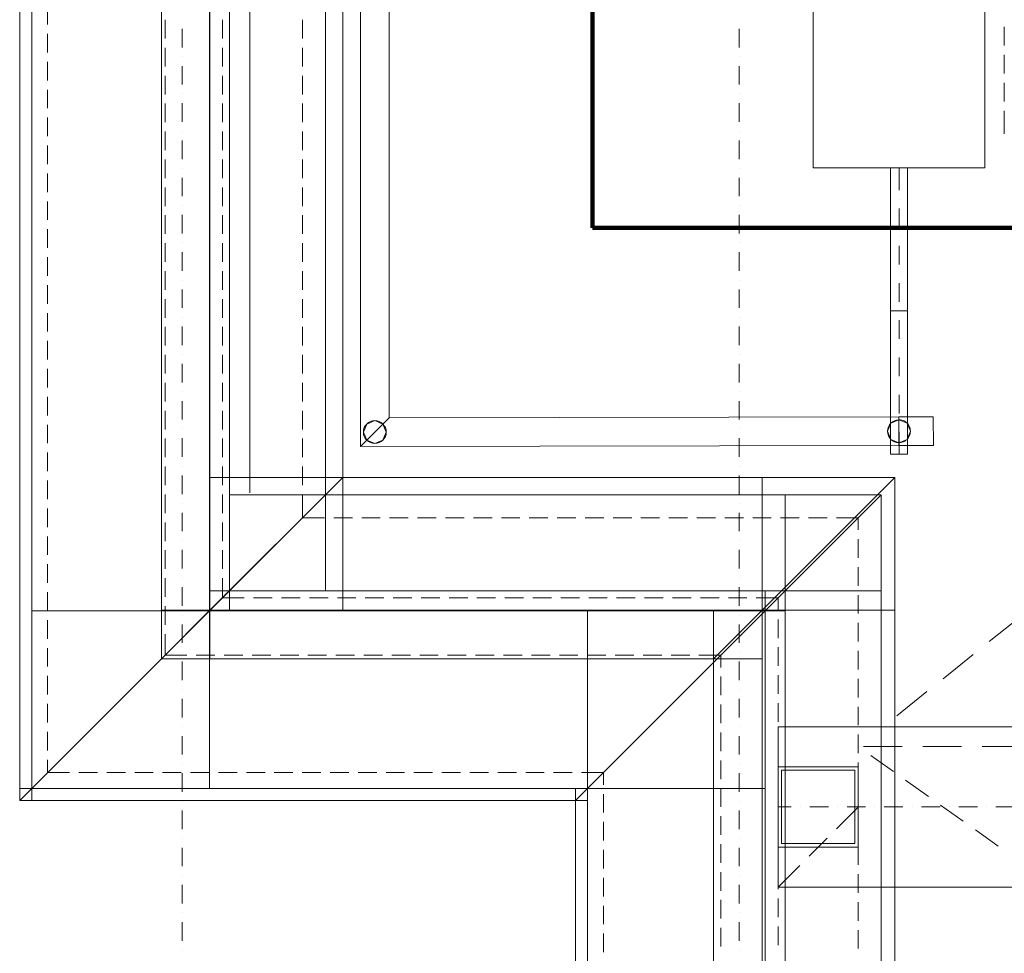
# Model space of a CAD drawing. Header units: metres. Extents: x -2 to 117, y -1 to 84.
# Tile 23 of 186: x 1.27 to 4.71, y 32.73 to 35.99. Entities that reach past the tile are written whole.
import ezdxf

# ---------------------------------------------------------------- set-up
doc = ezdxf.new("R2010")
doc.units = ezdxf.units.M
for name, color, linetype in [('ITB_ELT_Blitzschutz', 5, 'Continuous'), ('KFP_Achsenraster', 7, 'Continuous'), ('KFP_Dach', 7, 'Continuous'), ('KFP_Wand Aussen', 7, 'Continuous'), ('Neubau_KFP_Attikaabdeckung-Neu', 7, 'Continuous'), ('Neubau_KFP_Dach', 7, 'Continuous'), ('Neubau_KFP_Geländer', 7, 'Continuous'), ('Neubau_KFP_Möblierung', 7, 'Continuous'), ('Neubau_KFP_Stahlbau', 7, 'Continuous')]:
    doc.layers.add(name, color=color, linetype=linetype)

# ---------------------------------------------------------------- blocks, each defined once
blk = doc.blocks.new('ITB_1002-ID-43-8-11635-220')
at = {"layer": 'KFP_Achsenraster', "color": 251, "lineweight": 5, "true_color": 0x5a5d5a}
for p, q in [((-63.326, -25.0364), (-63.326, -25.1014)), ((-61.3826, -25.0364), (-61.3826, -25.1014)), ((-63.326, -25.1339), (-63.326, -25.1339)), ((-61.3826, -25.1339), (-61.3826, -25.1339)), ((-63.326, -25.1664), (-63.326, -25.2314)), ((-61.3826, -25.1664), (-61.3826, -25.2314)), ((-63.326, -25.2639), (-63.326, -25.2639)), ((-61.3826, -25.2639), (-61.3826, -25.2639)), ((-63.326, -25.2964), (-63.326, -25.3614)), ((-61.3826, -25.2964), (-61.3826, -25.3614)), ((-63.326, -25.3939), (-63.326, -25.3939)), ((-61.3826, -25.3939), (-61.3826, -25.3939)), ((-63.326, -25.4264), (-63.326, -25.4914)), ((-61.3826, -25.4264), (-61.3826, -25.4914)), ((-63.326, -25.5239), (-63.326, -25.5239)), ((-61.3826, -25.5239), (-61.3826, -25.5239)), ((-63.326, -25.5564), (-63.326, -25.6214)), ((-61.3826, -25.5564), (-61.3826, -25.6214)), ((-63.326, -25.6539), (-63.326, -25.6539)), ((-61.3826, -25.6539), (-61.3826, -25.6539)), ((-63.326, -25.6864), (-63.326, -25.7514)), ((-61.3826, -25.6864), (-61.3826, -25.7514)), ((-63.326, -25.7839), (-63.326, -25.7839)), ((-61.3826, -25.7839), (-61.3826, -25.7839)), ((-63.326, -25.8164), (-63.326, -25.8814)), ((-61.3826, -25.8164), (-61.3826, -25.8814)), ((-63.326, -25.9139), (-63.326, -25.9139)), ((-61.3826, -25.9139), (-61.3826, -25.9139)), ((-63.326, -25.9464), (-63.326, -26.0114)), ((-61.3826, -25.9464), (-61.3826, -26.0114)), ((-63.326, -26.0439), (-63.326, -26.0439)), ((-61.3826, -26.0439), (-61.3826, -26.0439)), ((-63.326, -26.0764), (-63.326, -26.1414)), ((-61.3826, -26.0764), (-61.3826, -26.1414)), ((-63.326, -26.1739), (-63.326, -26.1739)), ((-61.3826, -26.1739), (-61.3826, -26.1739)), ((-63.326, -26.2064), (-63.326, -26.2714)), ((-61.3826, -26.2064), (-61.3826, -26.2714)), ((-63.326, -26.3039), (-63.326, -26.3039)), ((-61.3826, -26.3039), (-61.3826, -26.3039)), ((-63.326, -26.3364), (-63.326, -26.4014)), ((-61.3826, -26.3364), (-61.3826, -26.4014)), ((-63.326, -26.4339), (-63.326, -26.4339)), ((-63.326, -26.4664), (-63.326, -26.5314)), ((-61.3826, -26.4339), (-61.3826, -26.4339)), ((-61.3826, -26.4664), (-61.3826, -26.5314)), ((-63.326, -26.5639), (-63.326, -26.5639)), ((-61.3826, -26.5639), (-61.3826, -26.5639)), ((-63.326, -26.5964), (-63.326, -26.6614)), ((-61.3826, -26.5964), (-61.3826, -26.6614)), ((-63.326, -26.6939), (-63.326, -26.6939)), ((-61.3826, -26.6939), (-61.3826, -26.6939)), ((-63.326, -26.7264), (-63.326, -26.7914)), ((-61.3826, -26.7264), (-61.3826, -26.7914)), ((-63.326, -26.8239), (-63.326, -26.8239)), ((-61.3826, -26.8239), (-61.3826, -26.8239)), ((-63.326, -26.8564), (-63.326, -26.9214)), ((-61.3826, -26.8564), (-61.3826, -26.9214)), ((-63.326, -26.9539), (-63.326, -26.9539)), ((-61.3826, -26.9539), (-61.3826, -26.9539)), ((-63.326, -26.9864), (-63.326, -27.0514)), ((-61.3826, -26.9864), (-61.3826, -27.0514)), ((-63.326, -27.0839), (-63.326, -27.0839)), ((-61.3826, -27.0839), (-61.3826, -27.0839)), ((-63.326, -27.1164), (-63.326, -27.1814)), ((-61.3826, -27.1164), (-61.3826, -27.1814)), ((-63.326, -27.2139), (-63.326, -27.2139)), ((-61.3826, -27.2139), (-61.3826, -27.2139)), ((-63.326, -27.2464), (-63.326, -27.3114)), ((-61.3826, -27.2464), (-61.3826, -27.3114)), ((-63.326, -27.3439), (-63.326, -27.3439)), ((-61.3826, -27.3439), (-61.3826, -27.3439)), ((-63.326, -27.3764), (-63.326, -27.4414)), ((-61.3826, -27.3764), (-61.3826, -27.4414)), ((-63.326, -27.4739), (-63.326, -27.4739)), ((-61.3826, -27.4739), (-61.3826, -27.4739)), ((-63.326, -27.5064), (-63.326, -27.5714)), ((-61.3826, -27.5064), (-61.3826, -27.5714)), ((-63.326, -27.6039), (-63.326, -27.6039)), ((-61.3826, -27.6039), (-61.3826, -27.6039)), ((-63.326, -27.6364), (-63.326, -27.7014)), ((-61.3826, -27.6364), (-61.3826, -27.7014)), ((-63.326, -27.7339), (-63.326, -27.7339)), ((-61.3826, -27.7339), (-61.3826, -27.7339)), ((-63.326, -27.7664), (-63.326, -27.8314)), ((-61.3826, -27.7664), (-61.3826, -27.8314)), ((-63.326, -27.8639), (-63.326, -27.8639)), ((-61.3826, -27.8639), (-61.3826, -27.8639)), ((-63.326, -27.8964), (-63.326, -27.9614)), ((-61.3826, -27.8964), (-61.3826, -27.9614)), ((-63.326, -27.9939), (-63.326, -27.9939)), ((-61.3826, -27.9939), (-61.3826, -27.9939)), ((-63.326, -28.0264), (-63.326, -28.0914)), ((-61.3826, -28.0264), (-61.3826, -28.0914)), ((-63.326, -28.1239), (-63.326, -28.1239)), ((-61.3826, -28.1239), (-61.3826, -28.1239)), ((-63.326, -28.1564), (-63.326, -28.2214)), ((-61.3826, -28.1564), (-61.3826, -28.2214)), ((-63.326, -28.2539), (-63.326, -28.2539)), ((-61.3826, -28.2539), (-61.3826, -28.2539))]:
    blk.add_line(p, q, dxfattribs=at)
at = {"layer": 'KFP_Dach', "color": 251, "lineweight": 5, "true_color": 0x5a5d5a}
for p, q in [((-60.5087, -27.1768), (-60.4033, -27.0924)), ((-60.5087, -27.1768), (-60.5087, -27.1768)), ((-60.6702, -27.3063), (-60.5648, -27.2218)), ((-60.5648, -27.2218), (-60.5648, -27.2218)), ((-60.5648, -27.2218), (-60.5648, -27.2218)), ((-60.5648, -27.2218), (-60.5648, -27.2218)), ((-60.5648, -27.2218), (-60.5648, -27.2218)), ((-60.6702, -27.3063), (-60.6702, -27.3063)), ((-60.8317, -27.4358), (-60.7264, -27.3513)), ((-60.7264, -27.3513), (-60.7264, -27.3513)), ((-60.7264, -27.3513), (-60.7264, -27.3513)), ((-60.7264, -27.3513), (-60.7264, -27.3513)), ((-60.7264, -27.3513), (-60.7264, -27.3513)), ((-60.8317, -27.4358), (-60.8317, -27.4358)), ((-60.9661, -27.5435), (-60.9661, -27.5435)), ((-60.9661, -27.5435), (-60.9661, -27.5435)), ((-60.9661, -27.5435), (-60.9661, -27.5435)), ((-60.9661, -27.5435), (-60.9661, -27.5435)), ((-60.9661, -27.5435), (-60.9661, -27.5435)), ((-60.8132, -27.5435), (-60.9482, -27.5435)), ((-60.9482, -27.5435), (-60.9482, -27.5435)), ((-60.8132, -27.5435), (-60.8132, -27.5435)), ((-60.6062, -27.5435), (-60.7412, -27.5435)), ((-60.7412, -27.5435), (-60.7412, -27.5435)), ((-60.7412, -27.5435), (-60.7412, -27.5435)), ((-60.7412, -27.5435), (-60.7412, -27.5435)), ((-60.7412, -27.5435), (-60.7412, -27.5435)), ((-60.6062, -27.5435), (-60.6062, -27.5435)), ((-60.3992, -27.5435), (-60.5342, -27.5435)), ((-60.5342, -27.5435), (-60.5342, -27.5435)), ((-60.5342, -27.5435), (-60.5342, -27.5435)), ((-60.5342, -27.5435), (-60.5342, -27.5435)), ((-60.5342, -27.5435), (-60.5342, -27.5435)), ((-60.9227, -27.5744), (-60.9227, -27.5744)), ((-60.9227, -27.5744), (-60.8432, -27.6309)), ((-60.8432, -27.6309), (-60.8432, -27.6309)), ((-60.8432, -27.6309), (-60.8432, -27.6309)), ((-60.8432, -27.6309), (-60.8432, -27.6309)), ((-60.8432, -27.6309), (-60.8432, -27.6309)), ((-60.8009, -27.661), (-60.8009, -27.661)), ((-60.8009, -27.661), (-60.7214, -27.7175)), ((-60.7214, -27.7175), (-60.7214, -27.7175)), ((-60.7214, -27.7175), (-60.7214, -27.7175)), ((-60.7214, -27.7175), (-60.7214, -27.7175)), ((-60.7214, -27.7175), (-60.7214, -27.7175)), ((-60.9663, -27.7544), (-61.0426, -27.8308)), ((-60.679, -27.7477), (-60.679, -27.7477)), ((-60.679, -27.7477), (-60.5996, -27.8042)), ((-60.5996, -27.8042), (-60.5996, -27.8042)), ((-60.5996, -27.8042), (-60.5996, -27.8042)), ((-60.5996, -27.8042), (-60.5996, -27.8042)), ((-60.5996, -27.8042), (-60.5996, -27.8042)), ((-60.5572, -27.8344), (-60.5572, -27.8344)), ((-60.5572, -27.8344), (-60.4778, -27.8909)), ((-61.0744, -27.8626), (-61.1381, -27.9262)), ((-60.4778, -27.8909), (-60.4778, -27.8909)), ((-60.4778, -27.8909), (-60.4778, -27.8909)), ((-60.4778, -27.8909), (-60.4778, -27.8909)), ((-60.4778, -27.8909), (-60.4778, -27.8909)), ((-61.1699, -27.9581), (-61.2463, -28.0344))]:
    blk.add_line(p, q, dxfattribs=at)
at = {"layer": 'KFP_Wand Aussen', "color": 251, "lineweight": 5, "true_color": 0x5a5d5a}
for p, q in [((-63.8938, -12.1483), (-63.8938, -27.7318)), ((-63.8519, -27.6899), (-63.8519, -12.1483)), ((-63.2307, -27.0687), (-63.2307, -12.7695)), ((-62.8261, -26.6641), (-62.8261, -13.1741)), ((-63.161, -21.1046), (-63.161, -26.6641)), ((-62.8261, -26.6641), (-62.8261, -21.1046)), ((-63.8519, -21.1151), (-63.8519, -27.0687)), ((-63.2307, -21.1088), (-63.2307, -26.999)), ((-63.2307, -27.0687), (-63.2307, -21.1151)), ((-63.161, -26.999), (-63.161, -21.1088)), ((-63.8938, -24.7327), (-63.8938, -27.6899)), ((-63.8519, -27.6899), (-63.8519, -24.7327)), ((-63.7961, -25.0216), (-63.7961, -24.9566)), ((-63.3861, -25.0054), (-63.3861, -25.0704)), ((-63.1861, -25.0704), (-63.1861, -25.0054)), ((-62.9062, -25.0704), (-62.9062, -25.0054)), ((-63.7961, -25.1191), (-63.7961, -25.0541)), ((-63.3861, -25.1029), (-63.3861, -25.1679)), ((-63.1861, -25.1679), (-63.1861, -25.1029)), ((-62.9062, -25.1679), (-62.9062, -25.1029)), ((-63.7961, -25.2166), (-63.7961, -25.1516)), ((-63.3861, -25.2004), (-63.3861, -25.2654)), ((-63.1861, -25.2654), (-63.1861, -25.2004)), ((-62.9062, -25.2654), (-62.9062, -25.2004)), ((-63.7961, -25.3141), (-63.7961, -25.2491)), ((-63.3861, -25.2979), (-63.3861, -25.3629)), ((-63.1861, -25.3629), (-63.1861, -25.2979)), ((-62.9062, -25.3629), (-62.9062, -25.2979)), ((-63.7961, -25.4116), (-63.7961, -25.3466)), ((-63.3861, -25.3954), (-63.3861, -25.4604)), ((-63.1861, -25.4604), (-63.1861, -25.3954)), ((-62.9062, -25.4604), (-62.9062, -25.3954)), ((-63.7961, -25.5091), (-63.7961, -25.4441)), ((-63.3861, -25.4929), (-63.3861, -25.5579)), ((-63.1861, -25.5579), (-63.1861, -25.4929)), ((-62.9061, -25.5579), (-62.9062, -25.4929)), ((-63.7961, -25.6066), (-63.7961, -25.5416)), ((-63.3861, -25.5904), (-63.3861, -25.6554)), ((-63.1861, -25.6554), (-63.1861, -25.5904)), ((-62.9061, -25.6554), (-62.9061, -25.5904)), ((-63.7961, -25.7041), (-63.7961, -25.6391)), ((-63.3861, -25.6879), (-63.3861, -25.7529)), ((-63.1861, -25.7529), (-63.1861, -25.6879)), ((-62.9061, -25.7529), (-62.9061, -25.6879)), ((-63.7961, -25.8016), (-63.7961, -25.7366)), ((-63.3861, -25.7854), (-63.3861, -25.8504)), ((-63.1861, -25.8504), (-63.1861, -25.7854)), ((-62.9061, -25.8504), (-62.9061, -25.7854)), ((-63.7961, -25.8991), (-63.7961, -25.8341)), ((-63.3861, -25.8829), (-63.3861, -25.9479)), ((-63.1861, -25.9479), (-63.1861, -25.8829)), ((-62.9061, -25.9479), (-62.9061, -25.8829)), ((-63.7961, -25.9966), (-63.7961, -25.9316)), ((-63.3861, -25.9804), (-63.3861, -26.0454)), ((-63.1861, -26.0454), (-63.1861, -25.9804)), ((-62.9061, -26.0454), (-62.9061, -25.9804)), ((-63.7961, -26.0941), (-63.7961, -26.0291)), ((-63.3861, -26.0779), (-63.3861, -26.1429)), ((-63.1861, -26.1429), (-63.1861, -26.0779)), ((-62.9061, -26.1429), (-62.9061, -26.0779)), ((-63.7961, -26.1916), (-63.7961, -26.1266)), ((-63.3861, -26.1754), (-63.3861, -26.2404)), ((-63.1861, -26.2404), (-63.1861, -26.1754)), ((-62.9061, -26.2404), (-62.9061, -26.1754)), ((-63.7961, -26.2891), (-63.7961, -26.2241)), ((-63.3861, -26.2729), (-63.3861, -26.3379)), ((-63.1861, -26.3379), (-63.1861, -26.2729)), ((-62.9061, -26.3379), (-62.9061, -26.2729)), ((-63.7961, -26.3866), (-63.7961, -26.3216)), ((-63.3861, -26.3704), (-63.3861, -26.4354)), ((-63.1861, -26.4354), (-63.1861, -26.3704)), ((-62.9061, -26.4354), (-62.9061, -26.3704)), ((-63.7961, -26.4841), (-63.7961, -26.4191)), ((-63.3861, -26.4679), (-63.3861, -26.5329)), ((-63.1861, -26.5329), (-63.1861, -26.4679)), ((-62.9061, -26.5329), (-62.9061, -26.4679)), ((-63.7961, -26.5816), (-63.7961, -26.5166)), ((-63.3861, -26.5654), (-63.3861, -26.6304)), ((-63.1861, -26.6304), (-63.1861, -26.5654)), ((-62.9061, -26.6304), (-62.9061, -26.5654)), ((-63.7961, -26.6791), (-63.7961, -26.6141)), ((-63.3861, -26.6629), (-63.3861, -26.7279)), ((-63.1861, -26.7279), (-63.1861, -26.6629)), ((-63.161, -26.6641), (-62.8261, -26.6641)), ((-62.8261, -26.6641), (-63.161, -26.999)), ((-62.8261, -26.6641), (-63.161, -26.6641)), ((-63.161, -26.6641), (-63.161, -26.999)), ((-63.161, -26.999), (-62.8261, -26.6641)), ((-62.9061, -26.7441), (-62.9061, -26.6629)), ((-60.8861, -26.6641), (-62.8261, -26.6641)), ((-62.8261, -26.999), (-62.8261, -26.6641)), ((-61.221, -26.6641), (-62.8261, -26.6641)), ((-62.8261, -26.6641), (-62.8261, -26.999)), ((-61.221, -26.999), (-61.221, -26.6641)), ((-60.8861, -26.6641), (-61.221, -26.999)), ((-61.221, -26.999), (-60.8861, -26.6641)), ((-60.8861, -26.6641), (-61.221, -26.6641)), ((-61.221, -26.6641), (-61.221, -26.999)), ((-60.8861, -26.6641), (-60.8861, -26.999)), ((-60.8861, -26.999), (-60.8861, -26.6641)), ((-63.7961, -26.7766), (-63.7961, -26.7116)), ((-63.3861, -26.7604), (-63.3861, -26.8254)), ((-63.1861, -26.8254), (-63.1861, -26.7604)), ((-62.8298, -26.7441), (-62.9061, -26.7441)), ((-62.7323, -26.7441), (-62.7973, -26.7441)), ((-62.6348, -26.7441), (-62.6998, -26.7441)), ((-62.5373, -26.7441), (-62.6023, -26.7441)), ((-62.4398, -26.7441), (-62.5048, -26.7441)), ((-62.3423, -26.7441), (-62.4073, -26.7441)), ((-62.2448, -26.7441), (-62.3098, -26.7441)), ((-62.1473, -26.7441), (-62.2123, -26.7441)), ((-62.0498, -26.7441), (-62.1148, -26.7441)), ((-61.9523, -26.7441), (-62.0173, -26.7441)), ((-61.8548, -26.7441), (-61.9198, -26.7441)), ((-61.7573, -26.7441), (-61.8223, -26.7441)), ((-61.6598, -26.7441), (-61.7248, -26.7441)), ((-61.5623, -26.7441), (-61.6273, -26.7441)), ((-61.4648, -26.7441), (-61.5298, -26.7441)), ((-61.3673, -26.7441), (-61.4323, -26.7441)), ((-61.2698, -26.7441), (-61.3348, -26.7441)), ((-61.1723, -26.7441), (-61.2373, -26.7441)), ((-61.0748, -26.7441), (-61.1398, -26.7441)), ((-60.9661, -26.7441), (-61.0423, -26.7441)), ((-60.9661, -26.7866), (-60.9661, -26.7441)), ((-63.7961, -26.8741), (-63.7961, -26.8091)), ((-60.9661, -26.8841), (-60.9661, -26.8191)), ((-63.3861, -26.8579), (-63.3861, -26.9229)), ((-63.1861, -26.9229), (-63.1861, -26.8579)), ((-63.7961, -26.9716), (-63.7961, -26.9066)), ((-60.9661, -26.9816), (-60.9661, -26.9166)), ((-63.3861, -26.9554), (-63.3861, -27.0204)), ((-63.1861, -27.0241), (-63.1861, -26.9554)), ((-63.7961, -27.0691), (-63.7961, -27.0041)), ((-63.2307, -26.999), (-63.161, -26.999)), ((-63.161, -26.999), (-63.2307, -27.0687)), ((-63.161, -26.999), (-63.2307, -26.999)), ((-63.2307, -26.999), (-63.2307, -27.0687)), ((-63.2307, -27.0687), (-63.161, -26.999)), ((-61.2907, -26.999), (-63.161, -26.999)), ((-63.161, -26.999), (-63.161, -27.0687)), ((-63.161, -26.999), (-62.8261, -26.999)), ((-63.161, -27.0687), (-63.161, -26.999)), ((-62.8261, -26.999), (-61.221, -26.999)), ((-61.2907, -27.0687), (-61.2907, -26.999)), ((-61.221, -26.999), (-61.2907, -27.0687)), ((-61.2907, -27.0687), (-61.221, -26.999)), ((-61.221, -26.999), (-61.2907, -26.999)), ((-61.2907, -26.999), (-61.2907, -27.0687)), ((-61.221, -26.999), (-61.221, -32.8717)), ((-60.8861, -26.999), (-61.221, -26.999)), ((-61.221, -26.999), (-60.8861, -26.999)), ((-61.221, -27.0687), (-61.221, -26.999)), ((-60.9661, -27.0791), (-60.9661, -27.0141)), ((-60.8861, -41.8941), (-60.8861, -26.999)), ((-60.8861, -32.8717), (-60.8861, -26.999)), ((-63.1098, -27.0241), (-63.1861, -27.0241)), ((-63.0123, -27.0241), (-63.0773, -27.0241)), ((-62.9148, -27.0241), (-62.9798, -27.0241)), ((-62.8173, -27.0241), (-62.8823, -27.0241)), ((-62.7198, -27.0241), (-62.7848, -27.0241)), ((-62.6223, -27.0241), (-62.6873, -27.0241)), ((-62.5248, -27.0241), (-62.5898, -27.0241)), ((-62.4273, -27.0241), (-62.4923, -27.0241)), ((-62.3298, -27.0241), (-62.3948, -27.0241)), ((-62.2323, -27.0241), (-62.2973, -27.0241)), ((-62.1348, -27.0241), (-62.1998, -27.0241)), ((-62.0373, -27.0241), (-62.1023, -27.0241)), ((-61.9398, -27.0241), (-62.0048, -27.0241)), ((-61.8423, -27.0241), (-61.9073, -27.0241)), ((-61.7448, -27.0241), (-61.8098, -27.0241)), ((-61.6473, -27.0241), (-61.7123, -27.0241)), ((-61.5498, -27.0241), (-61.6148, -27.0241)), ((-61.4523, -27.0241), (-61.5173, -27.0241)), ((-61.3548, -27.0241), (-61.4198, -27.0241)), ((-61.2461, -27.0241), (-61.3223, -27.0241)), ((-61.2461, -27.0666), (-61.2461, -27.0241)), ((-63.8519, -27.0687), (-63.2307, -27.0687)), ((-63.2307, -27.0687), (-63.8519, -27.6899)), ((-63.2307, -27.0687), (-63.8519, -27.0687)), ((-63.8519, -27.0687), (-63.8519, -27.6899)), ((-63.8519, -27.6899), (-63.2307, -27.0687)), ((-63.3861, -27.0529), (-63.3861, -27.1179)), ((-61.9119, -27.0687), (-63.2307, -27.0687)), ((-61.9119, -27.0687), (-63.2307, -27.0687)), ((-63.2307, -27.0687), (-63.2307, -27.6899)), ((-63.2307, -27.0687), (-63.161, -27.0687)), ((-63.2307, -27.6899), (-63.2307, -27.0687)), ((-63.161, -27.0687), (-61.2907, -27.0687)), ((-61.2907, -27.0687), (-61.9119, -27.0687)), ((-61.9119, -27.6899), (-61.9119, -27.0687)), ((-61.2907, -27.0687), (-61.9119, -27.6899)), ((-61.9119, -27.6899), (-61.2907, -27.0687)), ((-61.2907, -27.0687), (-61.9119, -27.0687)), ((-61.9119, -27.0687), (-61.9119, -27.6899)), ((-61.2907, -27.6899), (-61.2907, -27.0687)), ((-61.2907, -27.0687), (-61.2907, -33.0654)), ((-61.221, -27.0687), (-61.2907, -27.0687)), ((-61.2907, -27.6899), (-61.2907, -27.0687)), ((-61.2907, -27.0687), (-61.221, -27.0687)), ((-61.221, -33.0654), (-61.221, -27.0687)), ((-63.7961, -27.1666), (-63.7961, -27.1016)), ((-61.2461, -27.1641), (-61.2461, -27.0991)), ((-60.9661, -27.1766), (-60.9661, -27.1116)), ((-63.3861, -27.1504), (-63.3861, -27.2241)), ((-63.7961, -27.2641), (-63.7961, -27.1991)), ((-61.2461, -27.2616), (-61.2461, -27.1966)), ((-60.9661, -27.2741), (-60.9661, -27.2091)), ((-63.3861, -27.2241), (-63.3098, -27.2241)), ((-63.2773, -27.2241), (-63.2123, -27.2241)), ((-63.1798, -27.2241), (-63.1148, -27.2241)), ((-63.0823, -27.2241), (-63.0173, -27.2241)), ((-62.9848, -27.2241), (-62.9198, -27.2241)), ((-62.8873, -27.2241), (-62.8223, -27.2241)), ((-62.7898, -27.2241), (-62.7248, -27.2241)), ((-62.6923, -27.2241), (-62.6273, -27.2241)), ((-62.5948, -27.2241), (-62.5298, -27.2241)), ((-62.4973, -27.2241), (-62.4323, -27.2241)), ((-62.3998, -27.2241), (-62.3348, -27.2241)), ((-62.3023, -27.2241), (-62.2373, -27.2241)), ((-62.2048, -27.2241), (-62.1398, -27.2241)), ((-62.1073, -27.2241), (-62.0423, -27.2241)), ((-62.0098, -27.2241), (-61.9448, -27.2241)), ((-61.9123, -27.2241), (-61.8473, -27.2241)), ((-61.8148, -27.2241), (-61.7498, -27.2241)), ((-61.7173, -27.2241), (-61.6523, -27.2241)), ((-61.6198, -27.2241), (-61.5548, -27.2241)), ((-61.5223, -27.2241), (-61.4461, -27.2241)), ((-61.4461, -27.2241), (-61.4461, -27.2666)), ((-63.7961, -27.3616), (-63.7961, -27.2966)), ((-61.4461, -27.2991), (-61.4461, -27.3641)), ((-61.2461, -27.3591), (-61.2461, -27.2941)), ((-60.9661, -27.3716), (-60.9661, -27.3066)), ((-63.7961, -27.4591), (-63.7961, -27.3941)), ((-61.2461, -27.4566), (-61.2461, -27.3916)), ((-61.4461, -27.3966), (-61.4461, -27.4616)), ((-60.9661, -27.4691), (-60.9661, -27.4041)), ((-63.7961, -27.5566), (-63.7961, -27.4916)), ((-61.4461, -27.4941), (-61.4461, -27.5591)), ((-61.2461, -27.5541), (-61.2461, -27.4891)), ((-60.9661, -27.5666), (-60.9661, -27.5016)), ((-63.7961, -27.6341), (-63.7961, -27.5891)), ((-61.4461, -27.5916), (-61.4461, -27.6566)), ((-61.2461, -27.6516), (-61.2461, -27.5866)), ((-60.9661, -27.6641), (-60.9661, -27.5991)), ((-63.7198, -27.6341), (-63.7961, -27.6341)), ((-63.6223, -27.6341), (-63.6873, -27.6341)), ((-63.5248, -27.6341), (-63.5898, -27.6341)), ((-63.4273, -27.6341), (-63.4923, -27.6341)), ((-63.3298, -27.6341), (-63.3948, -27.6341)), ((-63.2323, -27.6341), (-63.2973, -27.6341)), ((-63.1348, -27.6341), (-63.1998, -27.6341)), ((-63.0373, -27.6341), (-63.1023, -27.6341)), ((-62.9398, -27.6341), (-63.0048, -27.6341)), ((-62.8423, -27.6341), (-62.9073, -27.6341)), ((-62.7448, -27.6341), (-62.8098, -27.6341)), ((-62.6473, -27.6341), (-62.7123, -27.6341)), ((-62.5498, -27.6341), (-62.6148, -27.6341)), ((-62.4523, -27.6341), (-62.5173, -27.6341)), ((-62.3548, -27.6341), (-62.4198, -27.6341)), ((-62.2573, -27.6341), (-62.3223, -27.6341)), ((-62.1598, -27.6341), (-62.2248, -27.6341)), ((-62.0623, -27.6341), (-62.1273, -27.6341)), ((-61.9648, -27.6341), (-62.0298, -27.6341)), ((-61.8561, -27.6341), (-61.9323, -27.6341)), ((-61.8561, -27.6766), (-61.8561, -27.6341)), ((-63.8938, -27.6899), (-63.8519, -27.6899)), ((-63.8519, -27.6899), (-63.8938, -27.7318)), ((-63.8519, -27.6899), (-63.8938, -27.6899)), ((-63.8938, -27.6899), (-63.8938, -27.7318)), ((-63.8938, -27.7318), (-63.8519, -27.6899)), ((-61.9538, -27.6899), (-63.8519, -27.6899)), ((-61.9538, -27.6899), (-63.8519, -27.6899)), ((-63.8519, -27.6899), (-63.8519, -27.7318)), ((-63.8519, -27.6899), (-63.2307, -27.6899)), ((-63.8519, -27.7318), (-63.8519, -27.6899)), ((-63.2307, -27.6899), (-61.9119, -27.6899)), ((-61.9119, -27.6899), (-61.9538, -27.6899)), ((-61.9538, -27.7318), (-61.9538, -27.6899)), ((-61.9119, -27.6899), (-61.9538, -27.7318)), ((-61.9538, -27.7318), (-61.9119, -27.6899)), ((-61.9119, -27.6899), (-61.9538, -27.6899)), ((-61.9538, -27.6899), (-61.9538, -27.7318)), ((-61.9119, -27.7318), (-61.9119, -27.6899)), ((-61.9119, -27.6899), (-61.9119, -33.3963)), ((-61.2907, -27.6899), (-61.9119, -27.6899)), ((-61.9119, -27.6899), (-61.2907, -27.6899)), ((-61.9119, -27.7318), (-61.9119, -27.6899)), ((-61.4461, -27.6891), (-61.4461, -27.7541)), ((-61.2907, -42.2987), (-61.2907, -27.6899)), ((-61.2907, -33.3963), (-61.2907, -27.6899)), ((-61.2461, -27.7491), (-61.2461, -27.6841)), ((-60.9661, -27.7616), (-60.9661, -27.6966)), ((-63.8938, -27.7318), (-63.8519, -27.7318)), ((-63.8938, -27.7318), (-63.8519, -27.7318)), ((-63.8519, -27.7318), (-61.9538, -27.7318)), ((-63.8519, -27.7318), (-61.9538, -27.7318)), ((-61.9538, -27.7318), (-61.9538, -42.9618)), ((-61.9538, -27.7318), (-61.9538, -33.7136)), ((-61.9119, -27.7318), (-61.9538, -27.7318)), ((-61.9538, -27.7318), (-61.9119, -27.7318)), ((-61.9119, -42.9199), (-61.9119, -27.7318)), ((-61.9119, -33.7136), (-61.9119, -27.7318)), ((-61.8561, -27.7741), (-61.8561, -27.7091)), ((-61.8561, -27.8716), (-61.8561, -27.8066)), ((-61.4461, -27.7866), (-61.4461, -27.8516)), ((-61.2461, -27.8466), (-61.2461, -27.7816)), ((-60.9661, -27.8591), (-60.9661, -27.7941)), ((-61.8561, -27.9691), (-61.8561, -27.9041)), ((-61.4461, -27.8841), (-61.4461, -27.9491)), ((-61.2461, -27.9441), (-61.2461, -27.8791)), ((-60.9661, -27.9566), (-60.9661, -27.8916)), ((-61.2461, -28.0416), (-61.2461, -27.9766)), ((-61.8561, -28.0666), (-61.8561, -28.0016)), ((-61.4461, -27.9816), (-61.4461, -28.0466)), ((-60.9661, -28.0541), (-60.9661, -27.9891)), ((-61.4461, -28.0791), (-61.4461, -28.1441)), ((-61.2461, -28.1391), (-61.2461, -28.0741)), ((-61.8561, -28.1641), (-61.8561, -28.0991)), ((-60.9661, -28.1516), (-60.9661, -28.0866)), ((-61.4461, -28.1766), (-61.4461, -28.2416)), ((-61.2461, -28.2366), (-61.2461, -28.1716)), ((-60.9661, -28.2491), (-60.9661, -28.1841)), ((-61.8561, -28.2616), (-61.8561, -28.1966))]:
    blk.add_line(p, q, dxfattribs=at)
at = {"layer": 'Neubau_KFP_Attikaabdeckung-Neu', "color": 251, "lineweight": 5, "true_color": 0x5a5d5a}
for p, q in [((-63.3989, -12.6013), (-63.3989, -27.0674)), ((-63.2294, -27.0674), (-63.2294, -12.7708)), ((-62.7661, -26.6041), (-62.7661, -13.2341)), ((-63.2294, -21.1045), (-63.2294, -26.6041)), ((-62.7661, -26.6041), (-62.7661, -21.1045)), ((-63.3989, -21.111), (-63.3989, -27.0674)), ((-63.2294, -27.0674), (-63.2294, -21.111)), ((-63.2294, -26.6041), (-62.7661, -26.6041)), ((-62.7661, -26.6041), (-63.2294, -26.6041)), ((-63.2294, -26.6041), (-63.2294, -27.0674)), ((-63.2294, -27.0674), (-62.7661, -26.6041)), ((-62.7661, -26.6041), (-63.2294, -27.0674)), ((-61.3022, -26.6041), (-62.7661, -26.6041)), ((-62.7661, -27.0674), (-62.7661, -26.6041)), ((-61.3022, -26.6041), (-62.7661, -26.6041)), ((-62.7661, -26.6041), (-62.7661, -27.0674)), ((-60.8389, -26.6041), (-61.3022, -26.6041)), ((-61.3022, -27.0674), (-61.3022, -26.6041)), ((-61.3022, -27.0674), (-60.8389, -26.6041)), ((-60.8389, -26.6041), (-61.3022, -26.6041)), ((-61.3022, -26.6041), (-61.3022, -27.0674)), ((-60.8389, -26.6041), (-61.3022, -27.0674)), ((-60.8389, -41.8341), (-60.8389, -26.6041)), ((-60.8389, -27.0674), (-60.8389, -26.6041)), ((-63.3989, -27.2369), (-63.3989, -27.0674)), ((-63.3989, -27.0674), (-63.2294, -27.0674)), ((-63.2294, -27.0674), (-63.3989, -27.0674)), ((-63.3989, -27.0674), (-63.3989, -27.2369)), ((-63.3989, -27.2369), (-63.2294, -27.0674)), ((-63.2294, -27.0674), (-63.3989, -27.2369)), ((-61.4717, -27.0674), (-63.2294, -27.0674)), ((-63.2294, -27.0674), (-62.7661, -27.0674)), ((-61.4717, -27.0674), (-63.2294, -27.0674)), ((-63.2294, -27.0674), (-63.2294, -27.2369)), ((-63.2294, -27.2369), (-63.2294, -27.0674)), ((-62.7661, -27.0674), (-61.3022, -27.0674)), ((-61.3022, -27.0674), (-61.4717, -27.0674)), ((-61.4717, -27.2369), (-61.4717, -27.0674)), ((-61.4717, -27.2369), (-61.3022, -27.0674)), ((-61.3022, -27.0674), (-61.4717, -27.0674)), ((-61.4717, -27.0674), (-61.4717, -27.2369)), ((-61.3022, -27.0674), (-61.4717, -27.2369)), ((-61.3022, -27.2369), (-61.3022, -27.0674)), ((-61.3022, -27.0674), (-61.3022, -32.8756)), ((-60.8389, -27.0674), (-61.3022, -27.0674)), ((-61.3022, -27.0674), (-60.8389, -27.0674)), ((-61.3022, -27.2369), (-61.3022, -27.0674)), ((-60.8389, -32.8756), (-60.8389, -27.0674)), ((-63.3989, -27.2369), (-61.4717, -27.2369)), ((-63.3989, -27.2369), (-63.2294, -27.2369)), ((-63.2294, -27.2369), (-61.4717, -27.2369)), ((-61.4717, -27.2369), (-61.4717, -42.4669)), ((-61.4717, -27.2369), (-61.4717, -33.1785)), ((-61.3022, -27.2369), (-61.4717, -27.2369)), ((-61.4717, -27.2369), (-61.3022, -27.2369)), ((-61.3022, -42.2974), (-61.3022, -27.2369)), ((-61.3022, -33.1785), (-61.3022, -27.2369))]:
    blk.add_line(p, q, dxfattribs=at)
at = {"layer": 'Neubau_KFP_Dach', "color": 251, "lineweight": 5, "true_color": 0x5a5d5a}
blk.add_lwpolyline([(-60.524, -24.322), (-61.124, -24.322), (-61.124, -25.522), (-60.524, -25.522), (-60.524, -24.322)], dxfattribs=at)
at = {"layer": 'Neubau_KFP_Geländer', "color": 251, "lineweight": 5, "true_color": 0x5a5d5a}
for p, q in [((-60.4565, -25.0301), (-60.4565, -25.0951)), ((-60.4565, -25.1276), (-60.4565, -25.1926)), ((-60.4565, -25.2251), (-60.4565, -25.2901)), ((-60.4565, -25.3226), (-60.4565, -25.4027))]:
    blk.add_line(p, q, dxfattribs=at)
at = {"layer": 'Neubau_KFP_Möblierung', "color": 251, "lineweight": 5, "true_color": 0x5a5d5a}
blk.add_line((-63.0907, -26.6576), (-63.0907, -13.1401), dxfattribs=at)
at = {"layer": 'Neubau_KFP_Stahlbau', "color": 251, "lineweight": 5, "true_color": 0x5a5d5a}
for p, q in [((-62.704, -23.9296), (-62.704, -26.4951)), ((-62.704, -23.9296), (-62.704, -26.4951)), ((-62.604, -26.3949), (-62.604, -23.9296)), ((-62.604, -26.3949), (-62.604, -23.9296)), ((-60.824, -25.522), (-60.854, -25.522)), ((-60.854, -25.522), (-60.854, -26.022)), ((-60.824, -25.522), (-60.854, -25.522)), ((-60.854, -25.522), (-60.854, -26.022)), ((-60.824, -25.5995), (-60.824, -25.522)), ((-60.794, -25.522), (-60.824, -25.522)), ((-60.794, -25.522), (-60.824, -25.522)), ((-60.794, -26.022), (-60.794, -25.522)), ((-60.794, -26.022), (-60.794, -25.522)), ((-60.824, -25.632), (-60.824, -25.632)), ((-60.824, -25.7295), (-60.824, -25.6645)), ((-60.824, -25.762), (-60.824, -25.762)), ((-60.824, -25.8595), (-60.824, -25.7945)), ((-60.824, -25.892), (-60.824, -25.892)), ((-60.824, -25.9895), (-60.824, -25.9245)), ((-60.854, -26.022), (-60.854, -26.522)), ((-60.794, -26.022), (-60.854, -26.022)), ((-60.854, -26.022), (-60.854, -26.522)), ((-60.854, -26.022), (-60.794, -26.022)), ((-60.824, -26.022), (-60.824, -26.022)), ((-60.824, -26.1195), (-60.824, -26.0545)), ((-60.794, -26.522), (-60.794, -26.022)), ((-60.794, -26.522), (-60.794, -26.022)), ((-60.824, -26.152), (-60.824, -26.152)), ((-60.824, -26.2495), (-60.824, -26.1845)), ((-60.824, -26.282), (-60.824, -26.282)), ((-60.824, -26.3795), (-60.824, -26.3145)), ((-62.704, -26.4951), (-62.604, -26.3949)), ((-62.604, -26.3949), (-62.704, -26.4951)), ((-60.8242, -26.392), (-62.604, -26.3949)), ((-60.8242, -26.392), (-62.604, -26.3949)), ((-60.7042, -26.3918), (-60.8242, -26.392)), ((-60.7042, -26.3918), (-60.8242, -26.392)), ((-60.8241, -26.492), (-60.8242, -26.392)), ((-60.8242, -26.392), (-60.8241, -26.492)), ((-60.7041, -26.4918), (-60.7042, -26.3918)), ((-60.7041, -26.4918), (-60.7042, -26.3918)), ((-62.6823, -26.4167), (-62.694, -26.445)), ((-62.654, -26.405), (-62.6823, -26.4167)), ((-62.6257, -26.4167), (-62.654, -26.405)), ((-62.614, -26.445), (-62.6257, -26.4167)), ((-60.8525, -26.4138), (-60.8642, -26.4421)), ((-60.8242, -26.402), (-60.8525, -26.4138)), ((-60.7959, -26.4137), (-60.8242, -26.402)), ((-60.824, -26.412), (-60.824, -26.412)), ((-60.7842, -26.442), (-60.7959, -26.4137)), ((-62.694, -26.445), (-62.6823, -26.4733)), ((-62.6257, -26.4733), (-62.614, -26.445)), ((-60.8642, -26.4421), (-60.8524, -26.4704)), ((-60.824, -26.522), (-60.824, -26.4445)), ((-60.7958, -26.4703), (-60.7842, -26.442)), ((-62.704, -26.4951), (-60.8241, -26.492)), ((-62.704, -26.4951), (-60.8241, -26.492)), ((-62.6823, -26.4733), (-62.654, -26.485)), ((-62.654, -26.485), (-62.6257, -26.4733)), ((-60.8524, -26.4704), (-60.8241, -26.482)), ((-60.8241, -26.482), (-60.7958, -26.4703)), ((-60.8241, -26.492), (-60.7041, -26.4918)), ((-60.8241, -26.492), (-60.7041, -26.4918)), ((-60.854, -26.522), (-60.824, -26.522)), ((-60.854, -26.522), (-60.824, -26.522)), ((-60.824, -26.522), (-60.794, -26.522)), ((-60.824, -26.522), (-60.794, -26.522)), ((-52.393, -27.4741), (-61.2461, -27.4741)), ((-61.2461, -27.4741), (-61.2461, -27.7541)), ((-61.2461, -27.6141), (-60.9661, -27.6141)), ((-61.2461, -27.8941), (-61.2461, -27.6141)), ((-61.2341, -27.6261), (-61.2341, -27.8821)), ((-60.9781, -27.6261), (-61.2341, -27.6261)), ((-60.9781, -27.8821), (-60.9781, -27.6261)), ((-60.9661, -27.6141), (-60.9661, -27.8941)), ((-61.2461, -27.7541), (-61.2005, -27.7541)), ((-61.2461, -27.7541), (-61.2461, -28.0341)), ((-61.168, -27.7541), (-61.168, -27.7541)), ((-61.1355, -27.7541), (-61.0705, -27.7541)), ((-61.038, -27.7541), (-61.038, -27.7541)), ((-61.0055, -27.7541), (-60.9405, -27.7541)), ((-60.908, -27.7541), (-60.908, -27.7541)), ((-60.8755, -27.7541), (-60.8105, -27.7541)), ((-60.778, -27.7541), (-60.778, -27.7541)), ((-60.7455, -27.7541), (-60.6805, -27.7541)), ((-60.648, -27.7541), (-60.648, -27.7541)), ((-60.6155, -27.7541), (-60.5505, -27.7541)), ((-60.518, -27.7541), (-60.518, -27.7541)), ((-60.4855, -27.7541), (-60.4205, -27.7541)), ((-60.9661, -27.8941), (-61.2461, -27.8941)), ((-61.2341, -27.8821), (-60.9781, -27.8821)), ((-61.2461, -28.0341), (-52.393, -28.0341))]:
    blk.add_line(p, q, dxfattribs=at)
for centre, start, end in [((-62.654, -26.445), 0, 180), ((-60.8242, -26.442), 90.0925, 270.0925), ((-60.8242, -26.442), 270.0925, 90.0925), ((-62.654, -26.445), 180, 0)]:
    blk.add_arc(centre, 0.04, start, end, dxfattribs=at)

msp = doc.modelspace()

# ---------------------------------------------------------------- block references
at = {"layer": 'KFP_Wand Aussen', "color": 251, "lineweight": 5, "true_color": 0x5a5d5a}
msp.add_blockref('ITB_1002-ID-43-8-11635-220', (65.1621, 60.9933), dxfattribs=at)

# ---------------------------------------------------------------- next in the draw order: linework, layer by layer
at = {"layer": 'ITB_ELT_Blitzschutz', "color": 5, "lineweight": 100}
for p, q in [((3.2684, 35.2615), (3.2684, 38.2906)), ((5.2084, 35.2615), (3.2684, 35.2615))]:
    msp.add_line(p, q, dxfattribs=at)

doc.saveas('drawing.dxf')
